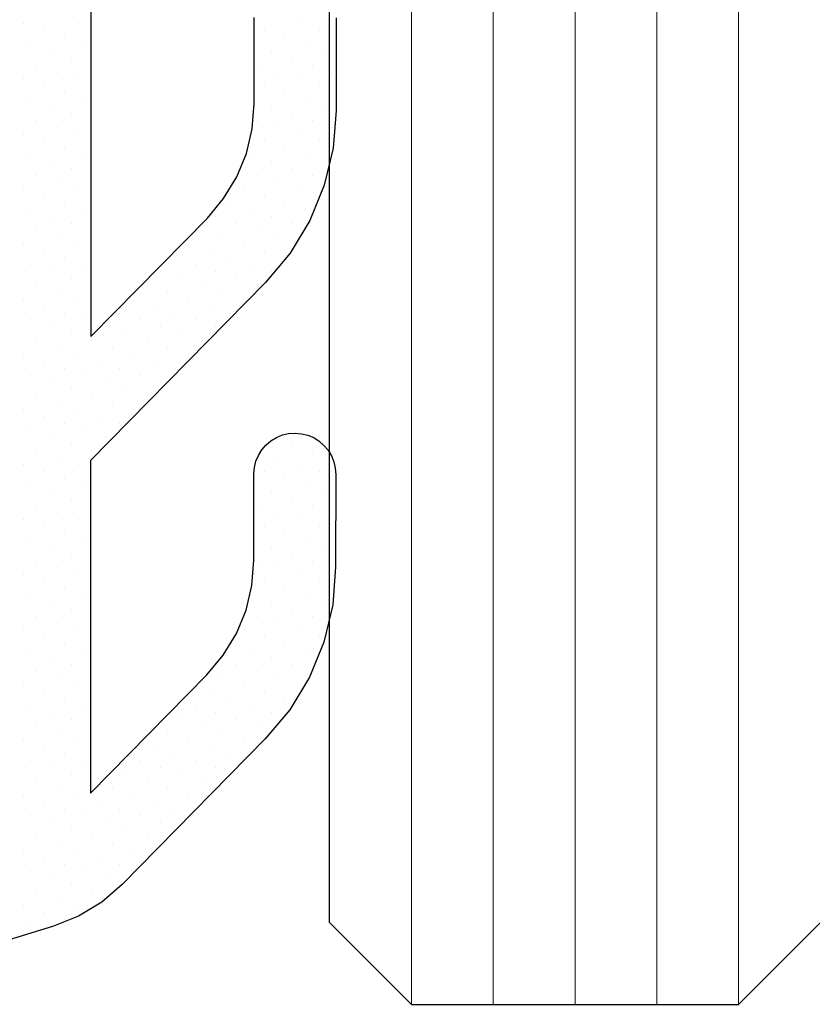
# Model space of a CAD drawing. Header units: centimetres. Extents: x -228435 to 56419, y -89367 to 477256.
# Tile 173 of 201: x 13717 to 13727, y 19182 to 19194. Entities that reach past the tile are written whole.
import ezdxf

# ---------------------------------------------------------------- set-up
doc = ezdxf.new("R2010")
doc.units = ezdxf.units.CM
doc.header["$LTSCALE"] = 50
doc.layers.get('0').update_dxf_attribs({"color": 8})
for name, color, linetype, lineweight in [('AP-GLASS', 8, 'Continuous', 25), ('AP-GLASS HATCH', 8, 'Continuous', 9), ('AP-PROFILE', 8, 'Continuous', 25)]:
    doc.layers.add(name, color=color, linetype=linetype, lineweight=lineweight)

# ---------------------------------------------------------------- blocks, each defined once
blk = doc.blocks.new('120449_0795', base_point=(0, -166.002))
at = {"color": 0}
for p, q in [((-8.9915, -170.15501), (-8.9915, -170.15501)), ((-8.31832, -170.15501), (-8.31832, -170.15501)), ((-7.64513, -170.15501), (-7.64513, -170.15501)), ((-6.97002, -170.15501), (-6.97002, -170.15501)), ((-6.29683, -170.15501), (-6.29683, -170.15501)), ((-5.62365, -170.15501), (-5.62365, -170.15501)), ((-4.95046, -170.15501), (-4.95046, -170.15501)), ((-4.27727, -170.15501), (-4.27727, -170.15501)), ((-3.60409, -170.15501), (-3.60409, -170.15501)), ((-2.92898, -170.15501), (-2.92898, -170.15501)), ((-2.25579, -170.15501), (-2.25579, -170.15501)), ((-1.5826, -170.15501), (-1.5826, -170.15501)), ((-0.90942, -170.15501), (-0.90942, -170.15501)), ((-0.23623, -170.15501), (-0.23623, -170.15501)), ((0.43695, -170.15501), (0.43695, -170.15501)), ((1.11206, -170.15501), (1.11206, -170.15501)), ((1.78525, -170.15501), (1.78525, -170.15501)), ((-9.24347, -170.23963), (-9.24347, -170.23963)), ((-8.57028, -170.23963), (-8.57028, -170.23963)), ((-7.89709, -170.23963), (-7.89709, -170.23963)), ((-7.22391, -170.23963), (-7.22391, -170.23963)), ((-6.55072, -170.23963), (-6.55072, -170.23963)), ((-5.87561, -170.23963), (-5.87561, -170.23963)), ((-5.20242, -170.23963), (-5.20242, -170.23963)), ((-4.52924, -170.23963), (-4.52924, -170.23963)), ((-3.85605, -170.23963), (-3.85605, -170.23963)), ((-3.18286, -170.23963), (-3.18286, -170.23963)), ((-2.50968, -170.23963), (-2.50968, -170.23963)), ((-1.83457, -170.23963), (-1.83457, -170.23963)), ((-1.16138, -170.23963), (-1.16138, -170.23963)), ((-0.4882, -170.23963), (-0.4882, -170.23963)), ((0.18499, -170.23963), (0.18499, -170.23963)), ((0.85818, -170.23963), (0.85818, -170.23963)), ((1.53136, -170.23963), (1.53136, -170.23963)), ((-9.07613, -170.40697), (-9.07613, -170.40697)), ((-8.82224, -170.32234), (-8.82224, -170.32234)), ((-8.40294, -170.40697), (-8.40294, -170.40697)), ((-8.14906, -170.32234), (-8.14906, -170.32234)), ((-7.72783, -170.40697), (-7.72783, -170.40697)), ((-7.47587, -170.32234), (-7.47587, -170.32234)), ((-7.05465, -170.40697), (-7.05465, -170.40697)), ((-6.80268, -170.32234), (-6.80268, -170.32234)), ((-6.38146, -170.40697), (-6.38146, -170.40697)), ((-6.1295, -170.32234), (-6.1295, -170.32234)), ((-5.70828, -170.40697), (-5.70828, -170.40697)), ((-5.45631, -170.32234), (-5.45631, -170.32234)), ((-5.03509, -170.40697), (-5.03509, -170.40697)), ((-4.7812, -170.32234), (-4.7812, -170.32234)), ((-4.3619, -170.40697), (-4.3619, -170.40697)), ((-4.10802, -170.32234), (-4.10802, -170.32234)), ((-3.68679, -170.40697), (-3.68679, -170.40697)), ((-3.43483, -170.32234), (-3.43483, -170.32234)), ((-3.01361, -170.40697), (-3.01361, -170.40697)), ((-2.76164, -170.32234), (-2.76164, -170.32234)), ((-2.34042, -170.40697), (-2.34042, -170.40697)), ((-2.08846, -170.32234), (-2.08846, -170.32234)), ((-1.66723, -170.40697), (-1.66723, -170.40697)), ((-1.41527, -170.32234), (-1.41527, -170.32234)), ((-0.99405, -170.40697), (-0.99405, -170.40697)), ((-0.74016, -170.32234), (-0.74016, -170.32234)), ((-0.32086, -170.40697), (-0.32086, -170.40697)), ((-0.06697, -170.32234), (-0.06697, -170.32234)), ((0.35425, -170.40697), (0.35425, -170.40697)), ((0.60621, -170.32234), (0.60621, -170.32234)), ((1.02744, -170.40697), (1.02744, -170.40697)), ((1.2794, -170.32234), (1.2794, -170.32234)), ((1.70062, -170.40697), (1.70062, -170.40697)), ((-8.65491, -170.4916), (-8.65491, -170.4916)), ((-7.98172, -170.4916), (-7.98172, -170.4916)), ((-7.30854, -170.4916), (-7.30854, -170.4916)), ((-6.63343, -170.4916), (-6.63343, -170.4916)), ((-5.96024, -170.4916), (-5.96024, -170.4916)), ((-5.28705, -170.4916), (-5.28705, -170.4916)), ((-4.61387, -170.4916), (-4.61387, -170.4916)), ((-3.94068, -170.4916), (-3.94068, -170.4916)), ((-3.26749, -170.4916), (-3.26749, -170.4916)), ((-2.59238, -170.4916), (-2.59238, -170.4916)), ((-1.9192, -170.4916), (-1.9192, -170.4916)), ((-1.24601, -170.4916), (-1.24601, -170.4916)), ((-0.57282, -170.4916), (-0.57282, -170.4916)), ((0.10036, -170.4916), (0.10036, -170.4916)), ((0.77547, -170.4916), (0.77547, -170.4916)), ((1.44866, -170.4916), (1.44866, -170.4916)), ((-8.90687, -170.57623), (-8.90687, -170.57623)), ((-8.23369, -170.57623), (-8.23369, -170.57623)), ((-7.5605, -170.57623), (-7.5605, -170.57623)), ((-6.88731, -170.57623), (-6.88731, -170.57623)), ((-6.21413, -170.57623), (-6.21413, -170.57623)), ((-5.53902, -170.57623), (-5.53902, -170.57623)), ((-4.86583, -170.57623), (-4.86583, -170.57623)), ((-4.19264, -170.57623), (-4.19264, -170.57623)), ((-3.51946, -170.57623), (-3.51946, -170.57623)), ((-2.84627, -170.57623), (-2.84627, -170.57623)), ((-2.17116, -170.57623), (-2.17116, -170.57623)), ((-1.49798, -170.57623), (-1.49798, -170.57623)), ((-0.82479, -170.57623), (-0.82479, -170.57623)), ((-0.1516, -170.57623), (-0.1516, -170.57623)), ((0.52158, -170.57623), (0.52158, -170.57623)), ((1.19477, -170.57623), (1.19477, -170.57623)), ((-9.16076, -170.65893), (-9.16076, -170.65893)), ((-8.73954, -170.74356), (-8.73954, -170.74356)), ((-8.48565, -170.65893), (-8.48565, -170.65893)), ((-8.06443, -170.74356), (-8.06443, -170.74356)), ((-7.81246, -170.65893), (-7.81246, -170.65893)), ((-7.39124, -170.74356), (-7.39124, -170.74356)), ((-7.13928, -170.65893), (-7.13928, -170.65893)), ((-6.71806, -170.74356), (-6.71806, -170.74356)), ((-6.46609, -170.65893), (-6.46609, -170.65893)), ((-6.04487, -170.74356), (-6.04487, -170.74356)), ((-5.7929, -170.65893), (-5.7929, -170.65893)), ((-5.37168, -170.74356), (-5.37168, -170.74356)), ((-5.11779, -170.65893), (-5.11779, -170.65893)), ((-4.6985, -170.74356), (-4.6985, -170.74356)), ((-4.44461, -170.65893), (-4.44461, -170.65893)), ((-4.02339, -170.74356), (-4.02339, -170.74356)), ((-3.77142, -170.65893), (-3.77142, -170.65893)), ((-3.3502, -170.74356), (-3.3502, -170.74356)), ((-3.09824, -170.65893), (-3.09824, -170.65893)), ((-2.67701, -170.74356), (-2.67701, -170.74356)), ((-2.42505, -170.65893), (-2.42505, -170.65893)), ((-2.00383, -170.74356), (-2.00383, -170.74356)), ((-1.75186, -170.65893), (-1.75186, -170.65893)), ((-1.33064, -170.74356), (-1.33064, -170.74356)), ((-1.07675, -170.65893), (-1.07675, -170.65893)), ((-0.65745, -170.74356), (-0.65745, -170.74356)), ((-0.40357, -170.65893), (-0.40357, -170.65893)), ((0.01766, -170.74356), (0.01766, -170.74356)), ((0.26962, -170.65893), (0.26962, -170.65893)), ((0.69084, -170.74356), (0.69084, -170.74356)), ((0.94281, -170.65893), (0.94281, -170.65893)), ((1.36403, -170.74356), (1.36403, -170.74356)), ((1.61599, -170.65893), (1.61599, -170.65893)), ((-8.9915, -170.82819), (-8.9915, -170.82819)), ((-8.31832, -170.82819), (-8.31832, -170.82819)), ((-7.64513, -170.82819), (-7.64513, -170.82819)), ((-6.97002, -170.82819), (-6.97002, -170.82819)), ((-6.29683, -170.82819), (-6.29683, -170.82819)), ((-5.62365, -170.82819), (-5.62365, -170.82819)), ((-4.95046, -170.82819), (-4.95046, -170.82819)), ((-4.27727, -170.82819), (-4.27727, -170.82819)), ((-3.60409, -170.82819), (-3.60409, -170.82819)), ((-2.92898, -170.82819), (-2.92898, -170.82819)), ((-2.25579, -170.82819), (-2.25579, -170.82819)), ((-1.5826, -170.82819), (-1.5826, -170.82819)), ((-0.90942, -170.82819), (-0.90942, -170.82819)), ((-0.23623, -170.82819), (-0.23623, -170.82819)), ((0.43695, -170.82819), (0.43695, -170.82819)), ((1.11206, -170.82819), (1.11206, -170.82819)), ((1.78525, -170.82819), (1.78525, -170.82819)), ((-8.82224, -170.99553), (-8.82224, -170.99553)), ((-8.57028, -170.91282), (-8.57028, -170.91282)), ((-8.14906, -170.99553), (-8.14906, -170.99553)), ((-7.89709, -170.91282), (-7.89709, -170.91282)), ((-7.22391, -170.91282), (-7.22391, -170.91282)), ((-6.55072, -170.91282), (-6.55072, -170.91282)), ((-5.87561, -170.91282), (-5.87561, -170.91282)), ((-5.20242, -170.91282), (-5.20242, -170.91282)), ((-4.52924, -170.91282), (-4.52924, -170.91282)), ((-3.85605, -170.91282), (-3.85605, -170.91282)), ((-3.43483, -170.99553), (-3.43483, -170.99553)), ((-3.18286, -170.91282), (-3.18286, -170.91282)), ((-2.76164, -170.99553), (-2.76164, -170.99553)), ((-2.50968, -170.91282), (-2.50968, -170.91282)), ((-2.08846, -170.99553), (-2.08846, -170.99553)), ((-1.83457, -170.91282), (-1.83457, -170.91282)), ((-1.16138, -170.91282), (-1.16138, -170.91282)), ((-0.4882, -170.91282), (-0.4882, -170.91282)), ((0.18499, -170.91282), (0.18499, -170.91282)), ((0.85818, -170.91282), (0.85818, -170.91282)), ((1.53136, -170.91282), (1.53136, -170.91282)), ((-8.40294, -171.08016), (-8.40294, -171.08016)), ((-7.72783, -171.08016), (-7.72783, -171.08016)), ((-3.01361, -171.08016), (-3.01361, -171.08016)), ((-2.34042, -171.08016), (-2.34042, -171.08016)), ((-8.65491, -171.16478), (-8.65491, -171.16478)), ((-8.23369, -171.24941), (-8.23369, -171.24941)), ((-7.98172, -171.16478), (-7.98172, -171.16478)), ((-7.5605, -171.24941), (-7.5605, -171.24941)), ((-3.26749, -171.16478), (-3.26749, -171.16478)), ((-2.84627, -171.24941), (-2.84627, -171.24941)), ((-2.59238, -171.16478), (-2.59238, -171.16478)), ((-2.17116, -171.24941), (-2.17116, -171.24941)), ((-1.9192, -171.16478), (-1.9192, -171.16478)), ((-8.48565, -171.33404), (-8.48565, -171.33404)), ((-7.81246, -171.33404), (-7.81246, -171.33404)), ((-3.09824, -171.33404), (-3.09824, -171.33404)), ((-2.42505, -171.33404), (-2.42505, -171.33404)), ((-1.75186, -171.33404), (-1.75186, -171.33404)), ((-8.06443, -171.41675), (-8.06443, -171.41675)), ((-7.39124, -171.41675), (-7.39124, -171.41675)), ((-2.67701, -171.41675), (-2.67701, -171.41675)), ((-2.00383, -171.41675), (-2.00383, -171.41675)), ((-8.31832, -171.50138), (-8.31832, -171.50138)), ((-7.89709, -171.58601), (-7.89709, -171.58601)), ((-7.64513, -171.50138), (-7.64513, -171.50138)), ((-7.22391, -171.58601), (-7.22391, -171.58601)), ((-2.92898, -171.50138), (-2.92898, -171.50138)), ((-2.50968, -171.58601), (-2.50968, -171.58601)), ((-2.25579, -171.50138), (-2.25579, -171.50138)), ((-1.83457, -171.58601), (-1.83457, -171.58601)), ((-1.5826, -171.50138), (-1.5826, -171.50138)), ((-8.14906, -171.67064), (-8.14906, -171.67064)), ((-7.47587, -171.67064), (-7.47587, -171.67064)), ((-2.76164, -171.67064), (-2.76164, -171.67064)), ((-2.08846, -171.67064), (-2.08846, -171.67064)), ((-1.41527, -171.67064), (-1.41527, -171.67064)), ((-7.98172, -171.83797), (-7.98172, -171.83797)), ((-7.72783, -171.75334), (-7.72783, -171.75334)), ((-7.30854, -171.83797), (-7.30854, -171.83797)), ((-7.05465, -171.75334), (-7.05465, -171.75334)), ((-2.59238, -171.83797), (-2.59238, -171.83797)), ((-2.34042, -171.75334), (-2.34042, -171.75334)), ((-1.9192, -171.83797), (-1.9192, -171.83797)), ((-1.66723, -171.75334), (-1.66723, -171.75334)), ((-1.24601, -171.83797), (-1.24601, -171.83797)), ((-7.5605, -171.9226), (-7.5605, -171.9226)), ((-6.88731, -171.9226), (-6.88731, -171.9226)), ((-2.17116, -171.9226), (-2.17116, -171.9226)), ((-1.49798, -171.9226), (-1.49798, -171.9226)), ((-7.81246, -172.00723), (-7.81246, -172.00723)), ((-7.39124, -172.09186), (-7.39124, -172.09186)), ((-7.13928, -172.00723), (-7.13928, -172.00723)), ((-6.71806, -172.09186), (-6.71806, -172.09186)), ((-2.42505, -172.00723), (-2.42505, -172.00723)), ((-2.00383, -172.09186), (-2.00383, -172.09186)), ((-1.75186, -172.00723), (-1.75186, -172.00723)), ((-1.33064, -172.09186), (-1.33064, -172.09186)), ((-1.07675, -172.00723), (-1.07675, -172.00723)), ((-7.64513, -172.17456), (-7.64513, -172.17456)), ((-6.97002, -172.17456), (-6.97002, -172.17456)), ((-2.25579, -172.17456), (-2.25579, -172.17456)), ((-1.5826, -172.17456), (-1.5826, -172.17456)), ((-0.90942, -172.17456), (-0.90942, -172.17456)), ((-7.22391, -172.25919), (-7.22391, -172.25919)), ((-6.55072, -172.25919), (-6.55072, -172.25919)), ((-1.83457, -172.25919), (-1.83457, -172.25919)), ((-1.16138, -172.25919), (-1.16138, -172.25919)), ((-7.47587, -172.34382), (-7.47587, -172.34382)), ((-7.05465, -172.42845), (-7.05465, -172.42845)), ((-6.80268, -172.34382), (-6.80268, -172.34382)), ((-6.38146, -172.42845), (-6.38146, -172.42845)), ((-2.08846, -172.34382), (-2.08846, -172.34382)), ((-1.66723, -172.42845), (-1.66723, -172.42845)), ((-1.41527, -172.34382), (-1.41527, -172.34382)), ((-0.99405, -172.42845), (-0.99405, -172.42845)), ((-0.74016, -172.34382), (-0.74016, -172.34382)), ((-7.30854, -172.51116), (-7.30854, -172.51116)), ((-6.63343, -172.51116), (-6.63343, -172.51116)), ((-1.9192, -172.51116), (-1.9192, -172.51116)), ((-1.24601, -172.51116), (-1.24601, -172.51116)), ((-0.57282, -172.51116), (-0.57282, -172.51116)), ((-7.13928, -172.68042), (-7.13928, -172.68042)), ((-6.88731, -172.59579), (-6.88731, -172.59579)), ((-6.46609, -172.68042), (-6.46609, -172.68042)), ((-6.21413, -172.59579), (-6.21413, -172.59579)), ((-1.75186, -172.68042), (-1.75186, -172.68042)), ((-1.49798, -172.59579), (-1.49798, -172.59579)), ((-1.07675, -172.68042), (-1.07675, -172.68042)), ((-0.82479, -172.59579), (-0.82479, -172.59579)), ((-0.40357, -172.68042), (-0.40357, -172.68042)), ((-6.71806, -172.76505), (-6.71806, -172.76505)), ((-6.04487, -172.76505), (-6.04487, -172.76505)), ((-1.33064, -172.76505), (-1.33064, -172.76505)), ((-0.65745, -172.76505), (-0.65745, -172.76505)), ((-6.97002, -172.84775), (-6.97002, -172.84775)), ((-6.55072, -172.93238), (-6.55072, -172.93238)), ((-6.29683, -172.84775), (-6.29683, -172.84775)), ((-5.87561, -172.93238), (-5.87561, -172.93238)), ((-5.62365, -172.84775), (-5.62365, -172.84775)), ((-5.20242, -172.93238), (-5.20242, -172.93238)), ((-1.5826, -172.84775), (-1.5826, -172.84775)), ((-1.16138, -172.93238), (-1.16138, -172.93238)), ((-0.90942, -172.84775), (-0.90942, -172.84775)), ((-0.4882, -172.93238), (-0.4882, -172.93238)), ((-0.23623, -172.84775), (-0.23623, -172.84775)), ((0.18499, -172.93238), (0.18499, -172.93238)), ((-6.80268, -173.01701), (-6.80268, -173.01701)), ((-6.1295, -173.01701), (-6.1295, -173.01701)), ((-5.45631, -173.01701), (-5.45631, -173.01701)), ((-4.7812, -173.01701), (-4.7812, -173.01701)), ((-4.10802, -173.01701), (-4.10802, -173.01701)), ((-1.41527, -173.01701), (-1.41527, -173.01701)), ((-0.74016, -173.01701), (-0.74016, -173.01701)), ((-0.06697, -173.01701), (-0.06697, -173.01701)), ((0.60621, -173.01701), (0.60621, -173.01701)), ((1.2794, -173.01701), (1.2794, -173.01701)), ((-6.38146, -173.10164), (-6.38146, -173.10164)), ((-5.70828, -173.10164), (-5.70828, -173.10164)), ((-5.03509, -173.10164), (-5.03509, -173.10164)), ((-4.3619, -173.10164), (-4.3619, -173.10164)), ((-3.68679, -173.10164), (-3.68679, -173.10164)), ((-0.99405, -173.10164), (-0.99405, -173.10164)), ((-0.32086, -173.10164), (-0.32086, -173.10164)), ((0.35425, -173.10164), (0.35425, -173.10164)), ((1.02744, -173.10164), (1.02744, -173.10164)), ((1.70062, -173.10164), (1.70062, -173.10164)), ((-6.63343, -173.18627), (-6.63343, -173.18627)), ((-6.21413, -173.26897), (-6.21413, -173.26897)), ((-5.96024, -173.18627), (-5.96024, -173.18627)), ((-5.53902, -173.26897), (-5.53902, -173.26897)), ((-5.28705, -173.18627), (-5.28705, -173.18627)), ((-4.86583, -173.26897), (-4.86583, -173.26897)), ((-4.61387, -173.18627), (-4.61387, -173.18627)), ((-4.19264, -173.26897), (-4.19264, -173.26897)), ((-3.94068, -173.18627), (-3.94068, -173.18627)), ((-3.51946, -173.26897), (-3.51946, -173.26897)), ((-1.24601, -173.18627), (-1.24601, -173.18627)), ((-0.82479, -173.26897), (-0.82479, -173.26897)), ((-0.57282, -173.18627), (-0.57282, -173.18627)), ((-0.1516, -173.26897), (-0.1516, -173.26897)), ((0.10036, -173.18627), (0.10036, -173.18627)), ((0.52158, -173.26897), (0.52158, -173.26897)), ((0.77547, -173.18627), (0.77547, -173.18627)), ((1.19477, -173.26897), (1.19477, -173.26897)), ((1.44866, -173.18627), (1.44866, -173.18627)), ((-6.46609, -173.3536), (-6.46609, -173.3536)), ((-5.7929, -173.3536), (-5.7929, -173.3536)), ((-5.11779, -173.3536), (-5.11779, -173.3536)), ((-4.44461, -173.3536), (-4.44461, -173.3536)), ((-3.77142, -173.3536), (-3.77142, -173.3536)), ((-1.07675, -173.3536), (-1.07675, -173.3536)), ((-0.40357, -173.3536), (-0.40357, -173.3536)), ((0.26962, -173.3536), (0.26962, -173.3536)), ((0.94281, -173.3536), (0.94281, -173.3536)), ((1.61599, -173.3536), (1.61599, -173.3536)), ((-6.29683, -173.52286), (-6.29683, -173.52286)), ((-6.04487, -173.43823), (-6.04487, -173.43823)), ((-5.62365, -173.52286), (-5.62365, -173.52286)), ((-5.37168, -173.43823), (-5.37168, -173.43823)), ((-4.95046, -173.52286), (-4.95046, -173.52286)), ((-4.6985, -173.43823), (-4.6985, -173.43823)), ((-4.27727, -173.52286), (-4.27727, -173.52286)), ((-4.02339, -173.43823), (-4.02339, -173.43823)), ((-3.60409, -173.52286), (-3.60409, -173.52286)), ((-3.3502, -173.43823), (-3.3502, -173.43823)), ((-0.65745, -173.43823), (-0.65745, -173.43823)), ((-0.23623, -173.52286), (-0.23623, -173.52286)), ((0.01766, -173.43823), (0.01766, -173.43823)), ((0.43695, -173.52286), (0.43695, -173.52286)), ((0.69084, -173.43823), (0.69084, -173.43823)), ((1.11206, -173.52286), (1.11206, -173.52286)), ((1.36403, -173.43823), (1.36403, -173.43823)), ((1.78525, -173.52286), (1.78525, -173.52286)), ((-5.87561, -173.60557), (-5.87561, -173.60557)), ((-5.20242, -173.60557), (-5.20242, -173.60557)), ((-4.52924, -173.60557), (-4.52924, -173.60557)), ((-3.85605, -173.60557), (-3.85605, -173.60557)), ((-0.4882, -173.60557), (-0.4882, -173.60557)), ((0.18499, -173.60557), (0.18499, -173.60557)), ((0.85818, -173.60557), (0.85818, -173.60557)), ((1.53136, -173.60557), (1.53136, -173.60557)), ((-6.1295, -173.6902), (-6.1295, -173.6902)), ((-5.70828, -173.77482), (-5.70828, -173.77482)), ((-5.45631, -173.6902), (-5.45631, -173.6902)), ((-5.03509, -173.77482), (-5.03509, -173.77482)), ((-4.7812, -173.6902), (-4.7812, -173.6902)), ((-4.3619, -173.77482), (-4.3619, -173.77482)), ((-4.10802, -173.6902), (-4.10802, -173.6902)), ((-3.68679, -173.77482), (-3.68679, -173.77482)), ((-3.43483, -173.6902), (-3.43483, -173.6902)), ((-0.32086, -173.77482), (-0.32086, -173.77482)), ((-0.06697, -173.6902), (-0.06697, -173.6902)), ((0.35425, -173.77482), (0.35425, -173.77482)), ((0.60621, -173.6902), (0.60621, -173.6902)), ((1.02744, -173.77482), (1.02744, -173.77482)), ((1.2794, -173.6902), (1.2794, -173.6902)), ((1.70062, -173.77482), (1.70062, -173.77482)), ((-5.28705, -173.85945), (-5.28705, -173.85945)), ((-4.61387, -173.85945), (-4.61387, -173.85945)), ((-3.94068, -173.85945), (-3.94068, -173.85945)), ((0.10036, -173.85945), (0.10036, -173.85945)), ((0.77547, -173.85945), (0.77547, -173.85945)), ((1.44866, -173.85945), (1.44866, -173.85945)), ((-4.86583, -173.94216), (-4.86583, -173.94216)), ((-4.19264, -173.94216), (-4.19264, -173.94216)), ((0.52158, -173.94216), (0.52158, -173.94216)), ((1.19477, -173.94216), (1.19477, -173.94216))]:
    blk.add_line(p, q, dxfattribs=at)
for points in [[(1.85834, -173.98063), (0.72739, -173.98063), (0.26385, -173.94408), (-0.18815, -173.83637), (-0.61899, -173.65942), (-1.01905, -173.419), (-1.37488, -173.11895), (-3.55216, -170.98014), (-7.6182, -170.98014), (-6.17181, -172.40152), (-5.93331, -172.60156), (-5.66788, -172.76312), (-5.3813, -172.88045), (-5.07933, -172.95161), (-4.76966, -172.97662), (-3.71757, -172.97662), (-3.63871, -172.98239), (-3.56177, -172.9997), (-3.49061, -173.03047), (-3.42329, -173.07279), (-3.36366, -173.1228), (-3.31173, -173.18434), (-3.27134, -173.25166), (-3.24057, -173.32475), (-3.22326, -173.39976), (-3.21749, -173.47862), (-3.22518, -173.55748), (-3.24249, -173.63442), (-3.27326, -173.70751), (-3.31558, -173.7729), (-3.36751, -173.83253), (-3.42714, -173.88253), (-3.49638, -173.92293), (-3.56947, -173.9537), (-3.6464, -173.97101), (-3.72334, -173.97678), (-4.85429, -173.97486), (-5.31783, -173.94024), (-5.77175, -173.83253), (-6.20259, -173.65557), (-6.60073, -173.41515), (-6.95656, -173.1151), (-8.73569, -171.36674), (-8.95111, -171.1167), (-9.12422, -170.83204), (-9.24539, -170.52622), (-9.5339, -169.58376)], [(2.40266, -170.98399), (-2.03652, -170.98399), (-0.59014, -172.40729), (-0.35163, -172.6054), (-0.08621, -172.76697), (0.20038, -172.8843), (0.50235, -172.95546), (0.81202, -172.98046), (1.86411, -172.98046)]]:
    blk.add_lwpolyline(points)
blk = doc.blocks.new('6-16-6')
at = {"layer": 'AP-GLASS', "color": 7}
for p, q in [((-32.295, -76.732), (-33.295, -77.732)), ((-32.295, -76.732), (51.705, -76.732)), ((-33.295, -77.732), (-33.295, -81.732)), ((-33.295, -81.732), (-32.295, -82.732))]:
    blk.add_line(p, q, dxfattribs=at)
at = {"layer": 'AP-GLASS HATCH', "color": 1, "lineweight": 9}
for p, q in [((-33.295, -77.732), (16.705, -77.732)), ((-33.295, -78.732), (16.705, -78.732)), ((-33.295, -79.732), (16.705, -79.732)), ((-33.295, -80.732), (16.705, -80.732)), ((-33.295, -81.732), (16.705, -81.732))]:
    blk.add_line(p, q, dxfattribs=at)
blk = doc.blocks.new('120449_079D', base_point=(0, -166.002))
at = {"color": 0}
for p, q in [((-1.78525, -170.15501), (-1.78525, -170.15501)), ((-1.11206, -170.15501), (-1.11206, -170.15501)), ((-0.43695, -170.15501), (-0.43695, -170.15501)), ((0.23623, -170.15501), (0.23623, -170.15501)), ((0.90942, -170.15501), (0.90942, -170.15501)), ((1.5826, -170.15501), (1.5826, -170.15501)), ((2.25579, -170.15501), (2.25579, -170.15501)), ((2.92898, -170.15501), (2.92898, -170.15501)), ((3.60409, -170.15501), (3.60409, -170.15501)), ((4.27727, -170.15501), (4.27727, -170.15501)), ((4.95046, -170.15501), (4.95046, -170.15501)), ((5.62365, -170.15501), (5.62365, -170.15501)), ((6.29683, -170.15501), (6.29683, -170.15501)), ((6.97002, -170.15501), (6.97002, -170.15501)), ((7.64513, -170.15501), (7.64513, -170.15501)), ((8.31832, -170.15501), (8.31832, -170.15501)), ((8.9915, -170.15501), (8.9915, -170.15501)), ((-1.53136, -170.23963), (-1.53136, -170.23963)), ((-0.85818, -170.23963), (-0.85818, -170.23963)), ((-0.18499, -170.23963), (-0.18499, -170.23963)), ((0.4882, -170.23963), (0.4882, -170.23963)), ((1.16138, -170.23963), (1.16138, -170.23963)), ((1.83457, -170.23963), (1.83457, -170.23963)), ((2.50968, -170.23963), (2.50968, -170.23963)), ((3.18286, -170.23963), (3.18286, -170.23963)), ((3.85605, -170.23963), (3.85605, -170.23963)), ((4.52924, -170.23963), (4.52924, -170.23963)), ((5.20242, -170.23963), (5.20242, -170.23963)), ((5.87561, -170.23963), (5.87561, -170.23963)), ((6.55072, -170.23963), (6.55072, -170.23963)), ((7.22391, -170.23963), (7.22391, -170.23963)), ((7.89709, -170.23963), (7.89709, -170.23963)), ((8.57028, -170.23963), (8.57028, -170.23963)), ((9.24347, -170.23963), (9.24347, -170.23963)), ((-1.70062, -170.40697), (-1.70062, -170.40697)), ((-1.2794, -170.32234), (-1.2794, -170.32234)), ((-1.02744, -170.40697), (-1.02744, -170.40697)), ((-0.60621, -170.32234), (-0.60621, -170.32234)), ((-0.35425, -170.40697), (-0.35425, -170.40697)), ((0.06697, -170.32234), (0.06697, -170.32234)), ((0.32086, -170.40697), (0.32086, -170.40697)), ((0.74016, -170.32234), (0.74016, -170.32234)), ((0.99405, -170.40697), (0.99405, -170.40697)), ((1.41527, -170.32234), (1.41527, -170.32234)), ((1.66723, -170.40697), (1.66723, -170.40697)), ((2.08846, -170.32234), (2.08846, -170.32234)), ((2.34042, -170.40697), (2.34042, -170.40697)), ((2.76164, -170.32234), (2.76164, -170.32234)), ((3.01361, -170.40697), (3.01361, -170.40697)), ((3.43483, -170.32234), (3.43483, -170.32234)), ((3.68679, -170.40697), (3.68679, -170.40697)), ((4.10802, -170.32234), (4.10802, -170.32234)), ((4.3619, -170.40697), (4.3619, -170.40697)), ((4.7812, -170.32234), (4.7812, -170.32234)), ((5.03509, -170.40697), (5.03509, -170.40697)), ((5.45631, -170.32234), (5.45631, -170.32234)), ((5.70828, -170.40697), (5.70828, -170.40697)), ((6.1295, -170.32234), (6.1295, -170.32234)), ((6.38146, -170.40697), (6.38146, -170.40697)), ((6.80268, -170.32234), (6.80268, -170.32234)), ((7.05465, -170.40697), (7.05465, -170.40697)), ((7.47587, -170.32234), (7.47587, -170.32234)), ((7.72783, -170.40697), (7.72783, -170.40697)), ((8.14906, -170.32234), (8.14906, -170.32234)), ((8.40294, -170.40697), (8.40294, -170.40697)), ((8.82224, -170.32234), (8.82224, -170.32234)), ((9.07613, -170.40697), (9.07613, -170.40697)), ((-1.44866, -170.4916), (-1.44866, -170.4916)), ((-0.77547, -170.4916), (-0.77547, -170.4916)), ((-0.10036, -170.4916), (-0.10036, -170.4916)), ((0.57282, -170.4916), (0.57282, -170.4916)), ((1.24601, -170.4916), (1.24601, -170.4916)), ((1.9192, -170.4916), (1.9192, -170.4916)), ((2.59238, -170.4916), (2.59238, -170.4916)), ((3.26749, -170.4916), (3.26749, -170.4916)), ((3.94068, -170.4916), (3.94068, -170.4916)), ((4.61387, -170.4916), (4.61387, -170.4916)), ((5.28705, -170.4916), (5.28705, -170.4916)), ((5.96024, -170.4916), (5.96024, -170.4916)), ((6.63343, -170.4916), (6.63343, -170.4916)), ((7.30854, -170.4916), (7.30854, -170.4916)), ((7.98172, -170.4916), (7.98172, -170.4916)), ((8.65491, -170.4916), (8.65491, -170.4916)), ((-1.19477, -170.57623), (-1.19477, -170.57623)), ((-0.52158, -170.57623), (-0.52158, -170.57623)), ((0.1516, -170.57623), (0.1516, -170.57623)), ((0.82479, -170.57623), (0.82479, -170.57623)), ((1.49798, -170.57623), (1.49798, -170.57623)), ((2.17116, -170.57623), (2.17116, -170.57623)), ((2.84627, -170.57623), (2.84627, -170.57623)), ((3.51946, -170.57623), (3.51946, -170.57623)), ((4.19264, -170.57623), (4.19264, -170.57623)), ((4.86583, -170.57623), (4.86583, -170.57623)), ((5.53902, -170.57623), (5.53902, -170.57623)), ((6.21413, -170.57623), (6.21413, -170.57623)), ((6.88731, -170.57623), (6.88731, -170.57623)), ((7.5605, -170.57623), (7.5605, -170.57623)), ((8.23369, -170.57623), (8.23369, -170.57623)), ((8.90687, -170.57623), (8.90687, -170.57623)), ((-1.61599, -170.65893), (-1.61599, -170.65893)), ((-1.36403, -170.74356), (-1.36403, -170.74356)), ((-0.94281, -170.65893), (-0.94281, -170.65893)), ((-0.69084, -170.74356), (-0.69084, -170.74356)), ((-0.26962, -170.65893), (-0.26962, -170.65893)), ((-0.01766, -170.74356), (-0.01766, -170.74356)), ((0.40357, -170.65893), (0.40357, -170.65893)), ((0.65745, -170.74356), (0.65745, -170.74356)), ((1.07675, -170.65893), (1.07675, -170.65893)), ((1.33064, -170.74356), (1.33064, -170.74356)), ((1.75186, -170.65893), (1.75186, -170.65893)), ((2.00383, -170.74356), (2.00383, -170.74356)), ((2.42505, -170.65893), (2.42505, -170.65893)), ((2.67701, -170.74356), (2.67701, -170.74356)), ((3.09824, -170.65893), (3.09824, -170.65893)), ((3.3502, -170.74356), (3.3502, -170.74356)), ((3.77142, -170.65893), (3.77142, -170.65893)), ((4.02339, -170.74356), (4.02339, -170.74356)), ((4.44461, -170.65893), (4.44461, -170.65893)), ((4.6985, -170.74356), (4.6985, -170.74356)), ((5.11779, -170.65893), (5.11779, -170.65893)), ((5.37168, -170.74356), (5.37168, -170.74356)), ((5.7929, -170.65893), (5.7929, -170.65893)), ((6.04487, -170.74356), (6.04487, -170.74356)), ((6.46609, -170.65893), (6.46609, -170.65893)), ((6.71806, -170.74356), (6.71806, -170.74356)), ((7.13928, -170.65893), (7.13928, -170.65893)), ((7.39124, -170.74356), (7.39124, -170.74356)), ((7.81246, -170.65893), (7.81246, -170.65893)), ((8.06443, -170.74356), (8.06443, -170.74356)), ((8.48565, -170.65893), (8.48565, -170.65893)), ((8.73954, -170.74356), (8.73954, -170.74356)), ((9.16076, -170.65893), (9.16076, -170.65893)), ((-1.78525, -170.82819), (-1.78525, -170.82819)), ((-1.11206, -170.82819), (-1.11206, -170.82819)), ((-0.43695, -170.82819), (-0.43695, -170.82819)), ((0.23623, -170.82819), (0.23623, -170.82819)), ((0.90942, -170.82819), (0.90942, -170.82819)), ((1.5826, -170.82819), (1.5826, -170.82819)), ((2.25579, -170.82819), (2.25579, -170.82819)), ((2.92898, -170.82819), (2.92898, -170.82819)), ((3.60409, -170.82819), (3.60409, -170.82819)), ((4.27727, -170.82819), (4.27727, -170.82819)), ((4.95046, -170.82819), (4.95046, -170.82819)), ((5.62365, -170.82819), (5.62365, -170.82819)), ((6.29683, -170.82819), (6.29683, -170.82819)), ((6.97002, -170.82819), (6.97002, -170.82819)), ((7.64513, -170.82819), (7.64513, -170.82819)), ((8.31832, -170.82819), (8.31832, -170.82819)), ((8.9915, -170.82819), (8.9915, -170.82819)), ((-1.53136, -170.91282), (-1.53136, -170.91282)), ((-0.85818, -170.91282), (-0.85818, -170.91282)), ((-0.18499, -170.91282), (-0.18499, -170.91282)), ((0.4882, -170.91282), (0.4882, -170.91282)), ((1.16138, -170.91282), (1.16138, -170.91282)), ((1.83457, -170.91282), (1.83457, -170.91282)), ((2.08846, -170.99553), (2.08846, -170.99553)), ((2.50968, -170.91282), (2.50968, -170.91282)), ((2.76164, -170.99553), (2.76164, -170.99553)), ((3.18286, -170.91282), (3.18286, -170.91282)), ((3.43483, -170.99553), (3.43483, -170.99553)), ((3.85605, -170.91282), (3.85605, -170.91282)), ((4.52924, -170.91282), (4.52924, -170.91282)), ((5.20242, -170.91282), (5.20242, -170.91282)), ((5.87561, -170.91282), (5.87561, -170.91282)), ((6.55072, -170.91282), (6.55072, -170.91282)), ((7.22391, -170.91282), (7.22391, -170.91282)), ((7.89709, -170.91282), (7.89709, -170.91282)), ((8.14906, -170.99553), (8.14906, -170.99553)), ((8.57028, -170.91282), (8.57028, -170.91282)), ((8.82224, -170.99553), (8.82224, -170.99553)), ((2.34042, -171.08016), (2.34042, -171.08016)), ((3.01361, -171.08016), (3.01361, -171.08016)), ((7.72783, -171.08016), (7.72783, -171.08016)), ((8.40294, -171.08016), (8.40294, -171.08016)), ((1.9192, -171.16478), (1.9192, -171.16478)), ((2.17116, -171.24941), (2.17116, -171.24941)), ((2.59238, -171.16478), (2.59238, -171.16478)), ((2.84627, -171.24941), (2.84627, -171.24941)), ((3.26749, -171.16478), (3.26749, -171.16478)), ((7.5605, -171.24941), (7.5605, -171.24941)), ((7.98172, -171.16478), (7.98172, -171.16478)), ((8.23369, -171.24941), (8.23369, -171.24941)), ((8.65491, -171.16478), (8.65491, -171.16478)), ((1.75186, -171.33404), (1.75186, -171.33404)), ((2.42505, -171.33404), (2.42505, -171.33404)), ((3.09824, -171.33404), (3.09824, -171.33404)), ((7.81246, -171.33404), (7.81246, -171.33404)), ((8.48565, -171.33404), (8.48565, -171.33404)), ((2.00383, -171.41675), (2.00383, -171.41675)), ((2.67701, -171.41675), (2.67701, -171.41675)), ((7.39124, -171.41675), (7.39124, -171.41675)), ((8.06443, -171.41675), (8.06443, -171.41675)), ((1.5826, -171.50138), (1.5826, -171.50138)), ((1.83457, -171.58601), (1.83457, -171.58601)), ((2.25579, -171.50138), (2.25579, -171.50138)), ((2.50968, -171.58601), (2.50968, -171.58601)), ((2.92898, -171.50138), (2.92898, -171.50138)), ((7.22391, -171.58601), (7.22391, -171.58601)), ((7.64513, -171.50138), (7.64513, -171.50138)), ((7.89709, -171.58601), (7.89709, -171.58601)), ((8.31832, -171.50138), (8.31832, -171.50138)), ((1.41527, -171.67064), (1.41527, -171.67064)), ((2.08846, -171.67064), (2.08846, -171.67064)), ((2.76164, -171.67064), (2.76164, -171.67064)), ((7.47587, -171.67064), (7.47587, -171.67064)), ((8.14906, -171.67064), (8.14906, -171.67064)), ((1.24601, -171.83797), (1.24601, -171.83797)), ((1.66723, -171.75334), (1.66723, -171.75334)), ((1.9192, -171.83797), (1.9192, -171.83797)), ((2.34042, -171.75334), (2.34042, -171.75334)), ((2.59238, -171.83797), (2.59238, -171.83797)), ((7.05465, -171.75334), (7.05465, -171.75334)), ((7.30854, -171.83797), (7.30854, -171.83797)), ((7.72783, -171.75334), (7.72783, -171.75334)), ((7.98172, -171.83797), (7.98172, -171.83797)), ((1.49798, -171.9226), (1.49798, -171.9226)), ((2.17116, -171.9226), (2.17116, -171.9226)), ((6.88731, -171.9226), (6.88731, -171.9226)), ((7.5605, -171.9226), (7.5605, -171.9226)), ((1.07675, -172.00723), (1.07675, -172.00723)), ((1.33064, -172.09186), (1.33064, -172.09186)), ((1.75186, -172.00723), (1.75186, -172.00723)), ((2.00383, -172.09186), (2.00383, -172.09186)), ((2.42505, -172.00723), (2.42505, -172.00723)), ((6.71806, -172.09186), (6.71806, -172.09186)), ((7.13928, -172.00723), (7.13928, -172.00723)), ((7.39124, -172.09186), (7.39124, -172.09186)), ((7.81246, -172.00723), (7.81246, -172.00723)), ((0.90942, -172.17456), (0.90942, -172.17456)), ((1.5826, -172.17456), (1.5826, -172.17456)), ((2.25579, -172.17456), (2.25579, -172.17456)), ((6.97002, -172.17456), (6.97002, -172.17456)), ((7.64513, -172.17456), (7.64513, -172.17456)), ((1.16138, -172.25919), (1.16138, -172.25919)), ((1.83457, -172.25919), (1.83457, -172.25919)), ((6.55072, -172.25919), (6.55072, -172.25919)), ((7.22391, -172.25919), (7.22391, -172.25919)), ((0.74016, -172.34382), (0.74016, -172.34382)), ((0.99405, -172.42845), (0.99405, -172.42845)), ((1.41527, -172.34382), (1.41527, -172.34382)), ((1.66723, -172.42845), (1.66723, -172.42845)), ((2.08846, -172.34382), (2.08846, -172.34382)), ((6.38146, -172.42845), (6.38146, -172.42845)), ((6.80268, -172.34382), (6.80268, -172.34382)), ((7.05465, -172.42845), (7.05465, -172.42845)), ((7.47587, -172.34382), (7.47587, -172.34382)), ((0.57282, -172.51116), (0.57282, -172.51116)), ((1.24601, -172.51116), (1.24601, -172.51116)), ((1.9192, -172.51116), (1.9192, -172.51116)), ((6.63343, -172.51116), (6.63343, -172.51116)), ((7.30854, -172.51116), (7.30854, -172.51116)), ((0.40357, -172.68042), (0.40357, -172.68042)), ((0.82479, -172.59579), (0.82479, -172.59579)), ((1.07675, -172.68042), (1.07675, -172.68042)), ((1.49798, -172.59579), (1.49798, -172.59579)), ((1.75186, -172.68042), (1.75186, -172.68042)), ((6.21413, -172.59579), (6.21413, -172.59579)), ((6.46609, -172.68042), (6.46609, -172.68042)), ((6.88731, -172.59579), (6.88731, -172.59579)), ((7.13928, -172.68042), (7.13928, -172.68042)), ((0.65745, -172.76505), (0.65745, -172.76505)), ((1.33064, -172.76505), (1.33064, -172.76505)), ((6.04487, -172.76505), (6.04487, -172.76505)), ((6.71806, -172.76505), (6.71806, -172.76505)), ((-0.18499, -172.93238), (-0.18499, -172.93238)), ((0.23623, -172.84775), (0.23623, -172.84775)), ((0.4882, -172.93238), (0.4882, -172.93238)), ((0.90942, -172.84775), (0.90942, -172.84775)), ((1.16138, -172.93238), (1.16138, -172.93238)), ((1.5826, -172.84775), (1.5826, -172.84775)), ((5.20242, -172.93238), (5.20242, -172.93238)), ((5.62365, -172.84775), (5.62365, -172.84775)), ((5.87561, -172.93238), (5.87561, -172.93238)), ((6.29683, -172.84775), (6.29683, -172.84775)), ((6.55072, -172.93238), (6.55072, -172.93238)), ((6.97002, -172.84775), (6.97002, -172.84775)), ((-1.2794, -173.01701), (-1.2794, -173.01701)), ((-0.60621, -173.01701), (-0.60621, -173.01701)), ((0.06697, -173.01701), (0.06697, -173.01701)), ((0.74016, -173.01701), (0.74016, -173.01701)), ((1.41527, -173.01701), (1.41527, -173.01701)), ((4.10802, -173.01701), (4.10802, -173.01701)), ((4.7812, -173.01701), (4.7812, -173.01701)), ((5.45631, -173.01701), (5.45631, -173.01701)), ((6.1295, -173.01701), (6.1295, -173.01701)), ((6.80268, -173.01701), (6.80268, -173.01701)), ((-1.70062, -173.10164), (-1.70062, -173.10164)), ((-1.02744, -173.10164), (-1.02744, -173.10164)), ((-0.35425, -173.10164), (-0.35425, -173.10164)), ((0.32086, -173.10164), (0.32086, -173.10164)), ((0.99405, -173.10164), (0.99405, -173.10164)), ((3.68679, -173.10164), (3.68679, -173.10164)), ((4.3619, -173.10164), (4.3619, -173.10164)), ((5.03509, -173.10164), (5.03509, -173.10164)), ((5.70828, -173.10164), (5.70828, -173.10164)), ((6.38146, -173.10164), (6.38146, -173.10164)), ((-1.44866, -173.18627), (-1.44866, -173.18627)), ((-1.19477, -173.26897), (-1.19477, -173.26897)), ((-0.77547, -173.18627), (-0.77547, -173.18627)), ((-0.52158, -173.26897), (-0.52158, -173.26897)), ((-0.10036, -173.18627), (-0.10036, -173.18627)), ((0.1516, -173.26897), (0.1516, -173.26897)), ((0.57282, -173.18627), (0.57282, -173.18627)), ((0.82479, -173.26897), (0.82479, -173.26897)), ((1.24601, -173.18627), (1.24601, -173.18627)), ((3.51946, -173.26897), (3.51946, -173.26897)), ((3.94068, -173.18627), (3.94068, -173.18627)), ((4.19264, -173.26897), (4.19264, -173.26897)), ((4.61387, -173.18627), (4.61387, -173.18627)), ((4.86583, -173.26897), (4.86583, -173.26897)), ((5.28705, -173.18627), (5.28705, -173.18627)), ((5.53902, -173.26897), (5.53902, -173.26897)), ((5.96024, -173.18627), (5.96024, -173.18627)), ((6.21413, -173.26897), (6.21413, -173.26897)), ((6.63343, -173.18627), (6.63343, -173.18627)), ((-1.61599, -173.3536), (-1.61599, -173.3536)), ((-0.94281, -173.3536), (-0.94281, -173.3536)), ((-0.26962, -173.3536), (-0.26962, -173.3536)), ((0.40357, -173.3536), (0.40357, -173.3536)), ((1.07675, -173.3536), (1.07675, -173.3536)), ((3.77142, -173.3536), (3.77142, -173.3536)), ((4.44461, -173.3536), (4.44461, -173.3536)), ((5.11779, -173.3536), (5.11779, -173.3536)), ((5.7929, -173.3536), (5.7929, -173.3536)), ((6.46609, -173.3536), (6.46609, -173.3536)), ((-1.78525, -173.52286), (-1.78525, -173.52286)), ((-1.36403, -173.43823), (-1.36403, -173.43823)), ((-1.11206, -173.52286), (-1.11206, -173.52286)), ((-0.69084, -173.43823), (-0.69084, -173.43823)), ((-0.43695, -173.52286), (-0.43695, -173.52286)), ((-0.01766, -173.43823), (-0.01766, -173.43823)), ((0.23623, -173.52286), (0.23623, -173.52286)), ((0.65745, -173.43823), (0.65745, -173.43823)), ((3.3502, -173.43823), (3.3502, -173.43823)), ((3.60409, -173.52286), (3.60409, -173.52286)), ((4.02339, -173.43823), (4.02339, -173.43823)), ((4.27727, -173.52286), (4.27727, -173.52286)), ((4.6985, -173.43823), (4.6985, -173.43823)), ((4.95046, -173.52286), (4.95046, -173.52286)), ((5.37168, -173.43823), (5.37168, -173.43823)), ((5.62365, -173.52286), (5.62365, -173.52286)), ((6.04487, -173.43823), (6.04487, -173.43823)), ((6.29683, -173.52286), (6.29683, -173.52286)), ((-1.53136, -173.60557), (-1.53136, -173.60557)), ((-0.85818, -173.60557), (-0.85818, -173.60557)), ((-0.18499, -173.60557), (-0.18499, -173.60557)), ((0.4882, -173.60557), (0.4882, -173.60557)), ((3.85605, -173.60557), (3.85605, -173.60557)), ((4.52924, -173.60557), (4.52924, -173.60557)), ((5.20242, -173.60557), (5.20242, -173.60557)), ((5.87561, -173.60557), (5.87561, -173.60557)), ((-1.70062, -173.77482), (-1.70062, -173.77482)), ((-1.2794, -173.6902), (-1.2794, -173.6902)), ((-1.02744, -173.77482), (-1.02744, -173.77482)), ((-0.60621, -173.6902), (-0.60621, -173.6902)), ((-0.35425, -173.77482), (-0.35425, -173.77482)), ((0.06697, -173.6902), (0.06697, -173.6902)), ((0.32086, -173.77482), (0.32086, -173.77482)), ((3.43483, -173.6902), (3.43483, -173.6902)), ((3.68679, -173.77482), (3.68679, -173.77482)), ((4.10802, -173.6902), (4.10802, -173.6902)), ((4.3619, -173.77482), (4.3619, -173.77482)), ((4.7812, -173.6902), (4.7812, -173.6902)), ((5.03509, -173.77482), (5.03509, -173.77482)), ((5.45631, -173.6902), (5.45631, -173.6902)), ((5.70828, -173.77482), (5.70828, -173.77482)), ((6.1295, -173.6902), (6.1295, -173.6902)), ((-1.44866, -173.85945), (-1.44866, -173.85945)), ((-0.77547, -173.85945), (-0.77547, -173.85945)), ((-0.10036, -173.85945), (-0.10036, -173.85945)), ((3.94068, -173.85945), (3.94068, -173.85945)), ((4.61387, -173.85945), (4.61387, -173.85945)), ((5.28705, -173.85945), (5.28705, -173.85945)), ((-1.19477, -173.94216), (-1.19477, -173.94216)), ((-0.52158, -173.94216), (-0.52158, -173.94216)), ((4.19264, -173.94216), (4.19264, -173.94216)), ((4.86583, -173.94216), (4.86583, -173.94216))]:
    blk.add_line(p, q, dxfattribs=at)
for points in [[(-1.85834, -173.98063), (-0.72739, -173.98063), (-0.26385, -173.94408), (0.18815, -173.83637), (0.61899, -173.65942), (1.01905, -173.419), (1.37488, -173.11895), (3.55216, -170.98014), (7.6182, -170.98014), (6.17181, -172.40152), (5.93331, -172.60156), (5.66788, -172.76312), (5.3813, -172.88045), (5.07933, -172.95161), (4.76966, -172.97662), (3.71757, -172.97662), (3.63871, -172.98239), (3.56177, -172.9997), (3.49061, -173.03047), (3.42329, -173.07279), (3.36366, -173.1228), (3.31173, -173.18434), (3.27134, -173.25166), (3.24057, -173.32475), (3.22326, -173.39976), (3.21749, -173.47862), (3.22518, -173.55748), (3.24249, -173.63442), (3.27326, -173.70751), (3.31558, -173.7729), (3.36751, -173.83253), (3.42714, -173.88253), (3.49638, -173.92293), (3.56947, -173.9537), (3.6464, -173.97101), (3.72334, -173.97678), (4.85429, -173.97486), (5.31783, -173.94024), (5.77175, -173.83253), (6.20259, -173.65557), (6.60073, -173.41515), (6.95656, -173.1151), (8.73569, -171.36674), (8.95111, -171.1167), (9.12422, -170.83204), (9.24539, -170.52622), (9.5339, -169.58376)], [(-2.40266, -170.98399), (2.03652, -170.98399), (0.59014, -172.40729), (0.35163, -172.6054), (0.08621, -172.76697), (-0.20038, -172.8843), (-0.50235, -172.95546), (-0.81202, -172.98046), (-1.86411, -172.98046)]]:
    blk.add_lwpolyline(points)
blk = doc.blocks.new('A$C15697EDD')
at = {"layer": 'AP-PROFILE'}
for name, p in [('120449_0795', (2243.747, 2155.024, 6300)), ('6-16-6', (2266.842, 2223.856, 6300)), ('6-16-6', (2266.842, 2223.856, 6300))]:
    blk.add_blockref(name, p, dxfattribs=at)
at = {"layer": 'AP-PROFILE', "xscale": -1}
blk.add_blockref('120449_079D', (2243.747, 2155.024, 6300), dxfattribs=at)

msp = doc.modelspace()

# ---------------------------------------------------------------- block references
at = {"rotation": 90}
msp.add_blockref('A$C15697EDD', (15868.383, 16948.019, -6300), dxfattribs=at)

doc.saveas('drawing.dxf')
